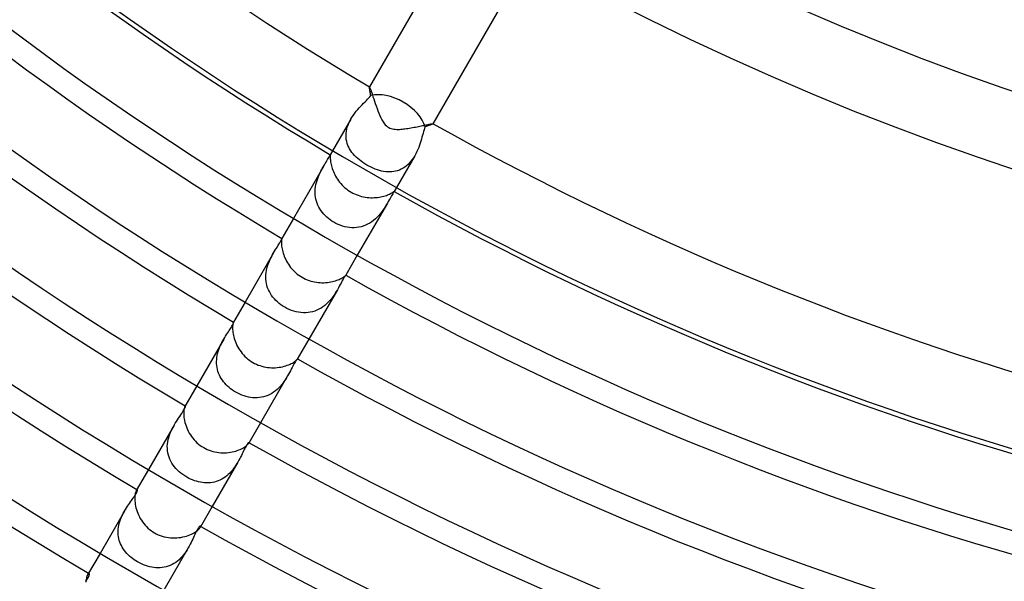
# Model space of a CAD drawing. Header units: millimetres. Extents: x -310 to 310, y -273 to 273.
# Tile 32 of 84: x -101 to -48, y -165 to -135. Entities that reach past the tile are written whole.
import ezdxf

# ---------------------------------------------------------------- set-up
doc = ezdxf.new("R2010")
doc.units = ezdxf.units.MM
doc.layers.add('HIDDEN', color=7, linetype='Continuous')
doc.layers.add('THICK', color=7, linetype='Continuous')

msp = doc.modelspace()

# ---------------------------------------------------------------- linework, layer by layer
at = {"layer": 'HIDDEN'}
for p, q in [((-82.229, -138.428), (-82.227, -138.421)), ((-82.229, -138.438), (-82.229, -138.428)), ((-82.228, -138.454), (-82.229, -138.438)), ((-82.226, -138.419), (-82.227, -138.421)), ((-82.227, -138.421), (-82.226, -138.42)), ((-82.227, -138.421), (-82.227, -138.421)), ((-82.226, -138.42), (-82.226, -138.42)), ((-82.226, -138.42), (-82.225, -138.42)), ((-82.225, -138.42), (-82.224, -138.42)), ((-82.224, -138.42), (-82.224, -138.421)), ((-82.261, -139.015), (-82.202, -138.949)), ((-82.226, -138.474), (-82.228, -138.454)), ((-82.222, -138.498), (-82.226, -138.474)), ((-82.218, -138.527), (-82.222, -138.498)), ((-82.213, -138.559), (-82.218, -138.527)), ((-82.206, -138.596), (-82.213, -138.559)), ((-82.199, -138.636), (-82.206, -138.596)), ((-82.202, -138.949), (-82.152, -138.885)), ((-82.191, -138.68), (-82.199, -138.636)), ((-82.182, -138.727), (-82.191, -138.68)), ((-82.173, -138.777), (-82.182, -138.727)), ((-82.162, -138.83), (-82.173, -138.777)), ((-82.152, -138.885), (-82.162, -138.83)), ((-82.781, -139.56), (-82.7, -139.473)), ((-82.7, -139.473), (-82.621, -139.389)), ((-82.621, -139.389), (-82.543, -139.309)), ((-82.543, -139.309), (-82.467, -139.232)), ((-82.467, -139.232), (-82.394, -139.157)), ((-82.394, -139.157), (-82.325, -139.085)), ((-82.325, -139.085), (-82.261, -139.015)), ((-83.231, -140.16), (-83.164, -140.051)), ((-83.164, -140.051), (-83.093, -139.946)), ((-83.093, -139.946), (-83.018, -139.843)), ((-83.018, -139.843), (-82.94, -139.745)), ((-82.94, -139.745), (-82.861, -139.651)), ((-82.861, -139.651), (-82.781, -139.56)), ((-83.232, -140.162), (-84.226, -141.884)), ((-83.427, -140.604), (-83.389, -140.49)), ((-83.389, -140.49), (-83.343, -140.378)), ((-83.343, -140.378), (-83.29, -140.268)), ((-83.29, -140.268), (-83.231, -140.16)), ((-79.202, -140.588), (-79.233, -140.668)), ((-79.149, -140.57), (-79.202, -140.588)), ((-79.098, -140.552), (-79.149, -140.57)), ((-79.05, -140.535), (-79.098, -140.552)), ((-79.005, -140.52), (-79.05, -140.535)), ((-78.963, -140.505), (-79.005, -140.52)), ((-78.925, -140.491), (-78.963, -140.505)), ((-78.89, -140.478), (-78.925, -140.491)), ((-78.859, -140.466), (-78.89, -140.478)), ((-78.832, -140.456), (-78.859, -140.466)), ((-78.809, -140.446), (-78.832, -140.456)), ((-78.791, -140.438), (-78.809, -140.446)), ((-78.777, -140.431), (-78.791, -140.438)), ((-78.767, -140.426), (-78.777, -140.431)), ((-78.763, -140.421), (-78.767, -140.426)), ((-78.764, -140.418), (-78.763, -140.419)), ((-78.763, -140.421), (-78.762, -140.419)), ((-78.763, -140.419), (-78.763, -140.419)), ((-78.763, -140.419), (-78.763, -140.42)), ((-78.763, -140.42), (-78.763, -140.42)), ((-78.763, -140.42), (-78.763, -140.421)), ((-78.763, -140.421), (-78.763, -140.421)), ((-83.498, -141.059), (-83.493, -140.946)), ((-83.494, -141.17), (-83.498, -141.059)), ((-83.493, -140.946), (-83.48, -140.831)), ((-83.48, -140.831), (-83.458, -140.717)), ((-83.458, -140.717), (-83.427, -140.604)), ((-79.346, -141.039), (-79.375, -141.142)), ((-79.318, -140.94), (-79.346, -141.039)), ((-79.291, -140.845), (-79.318, -140.94)), ((-79.262, -140.754), (-79.291, -140.845)), ((-79.233, -140.668), (-79.262, -140.754)), ((-83.482, -141.279), (-83.494, -141.17)), ((-83.461, -141.386), (-83.482, -141.279)), ((-83.432, -141.491), (-83.461, -141.386)), ((-83.395, -141.593), (-83.432, -141.491)), ((-83.351, -141.693), (-83.395, -141.593)), ((-79.511, -141.587), (-79.553, -141.703)), ((-79.473, -141.473), (-79.511, -141.587)), ((-79.438, -141.36), (-79.473, -141.473)), ((-79.405, -141.249), (-79.438, -141.36)), ((-79.375, -141.142), (-79.405, -141.249)), ((-84.41, -142.212), (-84.39, -142.174)), ((-84.39, -142.174), (-84.375, -142.145)), ((-84.375, -142.145), (-84.363, -142.123)), ((-84.363, -142.123), (-84.356, -142.108)), ((-84.351, -142.1), (-84.356, -142.108)), ((-84.356, -142.108), (-84.354, -142.106)), ((-84.354, -142.106), (-84.353, -142.104)), ((-84.353, -142.104), (-84.352, -142.102)), ((-84.352, -142.102), (-84.351, -142.101)), ((-84.351, -142.101), (-84.35, -142.101)), ((-84.35, -142.101), (-84.349, -142.101)), ((-83.3, -141.789), (-83.351, -141.693)), ((-83.242, -141.883), (-83.3, -141.789)), ((-83.178, -141.974), (-83.242, -141.883)), ((-83.107, -142.062), (-83.178, -141.974)), ((-83.031, -142.147), (-83.107, -142.062)), ((-82.95, -142.23), (-83.031, -142.147)), ((-79.768, -142.162), (-80.762, -143.884)), ((-79.767, -142.16), (-79.83, -142.264)), ((-79.706, -142.048), (-79.767, -142.16)), ((-79.65, -141.934), (-79.706, -142.048)), ((-79.6, -141.819), (-79.65, -141.934)), ((-79.553, -141.703), (-79.6, -141.819)), ((-84.719, -142.737), (-84.669, -142.653)), ((-84.669, -142.653), (-84.622, -142.573)), ((-84.622, -142.573), (-84.577, -142.497)), ((-84.577, -142.497), (-84.535, -142.428)), ((-84.535, -142.428), (-84.497, -142.364)), ((-84.497, -142.364), (-84.464, -142.307)), ((-84.464, -142.307), (-84.435, -142.256)), ((-84.435, -142.256), (-84.41, -142.212)), ((-82.863, -142.31), (-82.95, -142.23)), ((-82.771, -142.387), (-82.863, -142.31)), ((-82.675, -142.46), (-82.771, -142.387)), ((-82.576, -142.531), (-82.675, -142.46)), ((-82.472, -142.599), (-82.576, -142.531)), ((-82.366, -142.663), (-82.472, -142.599)), ((-82.254, -142.725), (-82.366, -142.663)), ((-82.14, -142.782), (-82.254, -142.725)), ((-80.218, -142.707), (-80.308, -142.775)), ((-80.131, -142.63), (-80.218, -142.707)), ((-80.048, -142.547), (-80.131, -142.63)), ((-79.971, -142.458), (-80.048, -142.547)), ((-79.898, -142.364), (-79.971, -142.458)), ((-79.83, -142.264), (-79.898, -142.364)), ((-84.718, -142.736), (-86.351, -145.565)), ((-84.993, -143.285), (-84.951, -143.185)), ((-84.951, -143.185), (-84.906, -143.089)), ((-84.906, -143.089), (-84.86, -142.996)), ((-84.86, -142.996), (-84.813, -142.906)), ((-84.813, -142.906), (-84.766, -142.82)), ((-84.766, -142.82), (-84.719, -142.737)), ((-82.024, -142.835), (-82.14, -142.782)), ((-81.909, -142.881), (-82.024, -142.835)), ((-81.794, -142.922), (-81.909, -142.881)), ((-81.679, -142.957), (-81.794, -142.922)), ((-81.566, -142.986), (-81.679, -142.957)), ((-81.454, -143.008), (-81.566, -142.986)), ((-81.343, -143.023), (-81.454, -143.008)), ((-81.234, -143.032), (-81.343, -143.023)), ((-81.125, -143.034), (-81.234, -143.032)), ((-81.017, -143.029), (-81.125, -143.034)), ((-80.91, -143.017), (-81.017, -143.029)), ((-80.805, -142.997), (-80.91, -143.017)), ((-80.701, -142.969), (-80.805, -142.997)), ((-80.598, -142.932), (-80.701, -142.969)), ((-80.499, -142.888), (-80.598, -142.932)), ((-80.402, -142.836), (-80.499, -142.888)), ((-80.308, -142.775), (-80.402, -142.836)), ((-85.15, -143.831), (-85.129, -143.718)), ((-85.129, -143.718), (-85.102, -143.606)), ((-85.102, -143.606), (-85.07, -143.496)), ((-85.07, -143.496), (-85.033, -143.389)), ((-85.033, -143.389), (-84.993, -143.285)), ((-85.175, -144.178), (-85.174, -144.062)), ((-85.168, -144.294), (-85.175, -144.178)), ((-85.174, -144.062), (-85.165, -143.946)), ((-85.154, -144.408), (-85.168, -144.294)), ((-85.165, -143.946), (-85.15, -143.831)), ((-81.027, -144.331), (-81.065, -144.398)), ((-80.993, -144.272), (-81.027, -144.331)), ((-80.963, -144.222), (-80.993, -144.272)), ((-80.937, -144.18), (-80.963, -144.222)), ((-80.916, -144.147), (-80.937, -144.18)), ((-80.901, -144.124), (-80.916, -144.147)), ((-80.891, -144.108), (-80.901, -144.124)), ((-80.887, -144.1), (-80.892, -144.108)), ((-80.89, -144.106), (-80.891, -144.108)), ((-80.889, -144.104), (-80.89, -144.106)), ((-80.888, -144.102), (-80.889, -144.104)), ((-80.888, -144.099), (-80.888, -144.1)), ((-80.888, -144.1), (-80.888, -144.101)), ((-80.888, -144.101), (-80.888, -144.102)), ((-85.133, -144.52), (-85.154, -144.408)), ((-85.104, -144.631), (-85.133, -144.52)), ((-85.067, -144.74), (-85.104, -144.631)), ((-85.024, -144.846), (-85.067, -144.74)), ((-84.973, -144.949), (-85.024, -144.846)), ((-81.254, -144.736), (-82.887, -147.565)), ((-81.309, -144.829), (-81.367, -144.924)), ((-81.254, -144.737), (-81.309, -144.829)), ((-81.202, -144.644), (-81.254, -144.737)), ((-81.152, -144.556), (-81.202, -144.644)), ((-81.106, -144.473), (-81.152, -144.556)), ((-81.065, -144.398), (-81.106, -144.473)), ((-84.916, -145.048), (-84.973, -144.949)), ((-84.852, -145.144), (-84.916, -145.048)), ((-84.783, -145.237), (-84.852, -145.144)), ((-84.708, -145.326), (-84.783, -145.237)), ((-84.627, -145.41), (-84.708, -145.326)), ((-81.642, -145.312), (-81.723, -145.406)), ((-81.566, -145.215), (-81.642, -145.312)), ((-81.495, -145.118), (-81.566, -145.215)), ((-81.429, -145.021), (-81.495, -145.118)), ((-81.367, -144.924), (-81.429, -145.021)), ((-84.542, -145.491), (-84.627, -145.41)), ((-84.452, -145.567), (-84.542, -145.491)), ((-84.358, -145.639), (-84.452, -145.567)), ((-84.26, -145.705), (-84.358, -145.639)), ((-84.159, -145.767), (-84.26, -145.705)), ((-84.045, -145.829), (-84.159, -145.767)), ((-83.927, -145.885), (-84.045, -145.829)), ((-83.807, -145.933), (-83.927, -145.885)), ((-83.685, -145.975), (-83.807, -145.933)), ((-82.441, -145.932), (-82.56, -145.977)), ((-82.324, -145.879), (-82.441, -145.932)), ((-82.212, -145.817), (-82.324, -145.879)), ((-82.104, -145.747), (-82.212, -145.817)), ((-82.002, -145.67), (-82.104, -145.747)), ((-81.903, -145.587), (-82.002, -145.67)), ((-81.81, -145.498), (-81.903, -145.587)), ((-81.723, -145.406), (-81.81, -145.498)), ((-83.56, -146.009), (-83.685, -145.975)), ((-83.435, -146.035), (-83.56, -146.009)), ((-83.309, -146.053), (-83.435, -146.035)), ((-83.183, -146.063), (-83.309, -146.053)), ((-83.056, -146.064), (-83.183, -146.063)), ((-82.929, -146.056), (-83.056, -146.064)), ((-82.804, -146.039), (-82.929, -146.056)), ((-82.681, -146.013), (-82.804, -146.039)), ((-82.56, -145.977), (-82.681, -146.013)), ((-87.178, -147.021), (-87.137, -146.953)), ((-87.137, -146.953), (-87.1, -146.891)), ((-87.1, -146.891), (-87.068, -146.836)), ((-87.068, -146.836), (-87.041, -146.787)), ((-87.041, -146.787), (-87.019, -146.745)), ((-87.019, -146.745), (-87.002, -146.71)), ((-87.002, -146.71), (-86.989, -146.683)), ((-86.989, -146.683), (-86.982, -146.663)), ((-86.982, -146.663), (-86.977, -146.651)), ((-86.977, -146.651), (-86.976, -146.647)), ((-86.976, -146.647), (-86.976, -146.647)), ((-86.976, -146.647), (-86.976, -146.647)), ((-86.976, -146.647), (-86.976, -146.647)), ((-86.976, -146.647), (-86.976, -146.647)), ((-86.976, -146.647), (-86.976, -146.647)), ((-86.976, -146.647), (-86.976, -146.647)), ((-87.431, -147.435), (-88.976, -150.112)), ((-87.534, -147.622), (-87.483, -147.528)), ((-87.483, -147.528), (-87.432, -147.436)), ((-87.432, -147.436), (-87.378, -147.344)), ((-87.378, -147.344), (-87.325, -147.257)), ((-87.325, -147.257), (-87.273, -147.174)), ((-87.273, -147.174), (-87.224, -147.095)), ((-87.224, -147.095), (-87.178, -147.021)), ((-87.756, -148.151), (-87.719, -148.038)), ((-87.719, -148.038), (-87.677, -147.929)), ((-87.677, -147.929), (-87.632, -147.823)), ((-87.632, -147.823), (-87.584, -147.721)), ((-87.584, -147.721), (-87.534, -147.622)), ((-87.846, -148.621), (-87.834, -148.502)), ((-87.834, -148.502), (-87.814, -148.383)), ((-87.814, -148.383), (-87.788, -148.267)), ((-87.788, -148.267), (-87.756, -148.151)), ((-87.851, -148.742), (-87.846, -148.621)), ((-87.847, -148.861), (-87.851, -148.742)), ((-87.836, -148.979), (-87.847, -148.861)), ((-87.816, -149.096), (-87.836, -148.979)), ((-87.789, -149.21), (-87.816, -149.096)), ((-83.767, -149.069), (-83.812, -149.155)), ((-83.724, -148.989), (-83.767, -149.069)), ((-83.684, -148.916), (-83.724, -148.989)), ((-83.648, -148.852), (-83.684, -148.916)), ((-83.615, -148.796), (-83.648, -148.852)), ((-83.586, -148.749), (-83.615, -148.796)), ((-83.561, -148.711), (-83.586, -148.749)), ((-83.541, -148.682), (-83.561, -148.711)), ((-83.525, -148.662), (-83.541, -148.682)), ((-83.516, -148.651), (-83.525, -148.662)), ((-83.512, -148.647), (-83.516, -148.651)), ((-83.512, -148.647), (-83.512, -148.647)), ((-83.512, -148.647), (-83.512, -148.647)), ((-83.512, -148.647), (-83.512, -148.647)), ((-83.512, -148.647), (-83.512, -148.647)), ((-83.512, -148.647), (-83.512, -148.647)), ((-83.512, -148.647), (-83.512, -148.647)), ((-87.753, -149.323), (-87.789, -149.21)), ((-87.709, -149.432), (-87.753, -149.323)), ((-87.658, -149.538), (-87.709, -149.432)), ((-87.6, -149.641), (-87.658, -149.538)), ((-87.536, -149.74), (-87.6, -149.641)), ((-83.967, -149.435), (-85.512, -152.112)), ((-84.085, -149.629), (-84.149, -149.727)), ((-84.024, -149.532), (-84.085, -149.629)), ((-83.968, -149.436), (-84.024, -149.532)), ((-83.913, -149.339), (-83.968, -149.436)), ((-83.861, -149.245), (-83.913, -149.339)), ((-83.812, -149.155), (-83.861, -149.245)), ((-87.465, -149.836), (-87.536, -149.74)), ((-87.388, -149.927), (-87.465, -149.836)), ((-87.305, -150.015), (-87.388, -149.927)), ((-87.218, -150.098), (-87.305, -150.015)), ((-87.125, -150.176), (-87.218, -150.098)), ((-87.028, -150.25), (-87.125, -150.176)), ((-84.551, -150.2), (-84.647, -150.284)), ((-84.46, -150.112), (-84.551, -150.2)), ((-84.374, -150.019), (-84.46, -150.112)), ((-84.294, -149.923), (-84.374, -150.019)), ((-84.219, -149.825), (-84.294, -149.923)), ((-84.149, -149.727), (-84.219, -149.825)), ((-86.928, -150.319), (-87.028, -150.25)), ((-86.823, -150.382), (-86.928, -150.319)), ((-86.705, -150.447), (-86.823, -150.382)), ((-86.583, -150.504), (-86.705, -150.447)), ((-86.458, -150.554), (-86.583, -150.504)), ((-86.331, -150.597), (-86.458, -150.554)), ((-86.202, -150.631), (-86.331, -150.597)), ((-86.072, -150.658), (-86.202, -150.631)), ((-85.943, -150.675), (-86.072, -150.658)), ((-85.815, -150.684), (-85.943, -150.675)), ((-85.687, -150.684), (-85.815, -150.684)), ((-85.561, -150.675), (-85.687, -150.684)), ((-85.437, -150.657), (-85.561, -150.675)), ((-85.315, -150.63), (-85.437, -150.657)), ((-85.196, -150.593), (-85.315, -150.63)), ((-85.079, -150.548), (-85.196, -150.593)), ((-84.965, -150.494), (-85.079, -150.548)), ((-84.855, -150.431), (-84.965, -150.494)), ((-84.748, -150.361), (-84.855, -150.431)), ((-84.647, -150.284), (-84.748, -150.361)), ((-89.625, -151.282), (-89.613, -151.252)), ((-89.613, -151.252), (-89.604, -151.228)), ((-89.605, -151.2), (-89.607, -151.203)), ((-89.603, -151.198), (-89.605, -151.2)), ((-89.604, -151.228), (-89.599, -151.211)), ((-89.602, -151.197), (-89.603, -151.198)), ((-89.601, -151.196), (-89.602, -151.197)), ((-89.6, -151.195), (-89.601, -151.196)), ((-89.599, -151.195), (-89.6, -151.195)), ((-89.598, -151.2), (-89.599, -151.195)), ((-89.599, -151.211), (-89.598, -151.2)), ((-89.983, -151.868), (-89.934, -151.793)), ((-89.934, -151.793), (-89.887, -151.721)), ((-89.887, -151.721), (-89.842, -151.651)), ((-89.842, -151.651), (-89.8, -151.585)), ((-89.8, -151.585), (-89.76, -151.523)), ((-89.76, -151.523), (-89.724, -151.464)), ((-89.724, -151.464), (-89.692, -151.41)), ((-89.692, -151.41), (-89.665, -151.361)), ((-89.665, -151.361), (-89.643, -151.318)), ((-89.643, -151.318), (-89.625, -151.282)), ((-90.134, -152.117), (-91.602, -154.659)), ((-90.279, -152.389), (-90.232, -152.295)), ((-90.232, -152.295), (-90.183, -152.204)), ((-90.183, -152.204), (-90.134, -152.117)), ((-90.134, -152.117), (-90.083, -152.03)), ((-90.083, -152.03), (-90.032, -151.948)), ((-90.032, -151.948), (-89.983, -151.868)), ((-90.467, -152.9), (-90.437, -152.793)), ((-90.437, -152.793), (-90.403, -152.688)), ((-90.403, -152.688), (-90.365, -152.586)), ((-90.365, -152.586), (-90.323, -152.486)), ((-90.323, -152.486), (-90.279, -152.389)), ((-90.525, -153.335), (-90.52, -153.226)), ((-90.524, -153.445), (-90.525, -153.335)), ((-90.52, -153.226), (-90.508, -153.117)), ((-90.508, -153.117), (-90.49, -153.008)), ((-90.49, -153.008), (-90.467, -152.9)), ((-86.278, -153.38), (-86.313, -153.441)), ((-86.247, -153.328), (-86.278, -153.38)), ((-86.219, -153.285), (-86.247, -153.328)), ((-86.194, -153.25), (-86.219, -153.285)), ((-86.174, -153.223), (-86.194, -153.25)), ((-86.157, -153.205), (-86.174, -153.223)), ((-86.146, -153.195), (-86.157, -153.205)), ((-86.14, -153.193), (-86.146, -153.195)), ((-86.142, -153.203), (-86.141, -153.2)), ((-86.141, -153.2), (-86.14, -153.198)), ((-86.139, -153.193), (-86.14, -153.193)), ((-86.14, -153.198), (-86.139, -153.196)), ((-86.139, -153.195), (-86.139, -153.193)), ((-86.139, -153.196), (-86.139, -153.195)), ((-90.515, -153.553), (-90.524, -153.445)), ((-90.5, -153.66), (-90.515, -153.553)), ((-90.478, -153.764), (-90.5, -153.66)), ((-90.449, -153.867), (-90.478, -153.764)), ((-90.414, -153.968), (-90.449, -153.867)), ((-86.565, -153.926), (-86.615, -154.02)), ((-86.517, -153.835), (-86.565, -153.926)), ((-86.472, -153.747), (-86.517, -153.835)), ((-86.429, -153.663), (-86.472, -153.747)), ((-86.388, -153.583), (-86.429, -153.663)), ((-86.349, -153.509), (-86.388, -153.583)), ((-86.313, -153.441), (-86.349, -153.509)), ((-90.372, -154.066), (-90.414, -153.968)), ((-90.324, -154.162), (-90.372, -154.066)), ((-90.271, -154.254), (-90.324, -154.162)), ((-90.212, -154.344), (-90.271, -154.254)), ((-90.148, -154.43), (-90.212, -154.344)), ((-90.079, -154.514), (-90.148, -154.43)), ((-86.67, -154.117), (-88.137, -156.658)), ((-86.849, -154.401), (-86.918, -154.496)), ((-86.785, -154.305), (-86.849, -154.401)), ((-86.725, -154.211), (-86.785, -154.305)), ((-86.67, -154.117), (-86.725, -154.211)), ((-86.615, -154.02), (-86.67, -154.117)), ((-90.005, -154.594), (-90.079, -154.514)), ((-89.928, -154.67), (-90.005, -154.594)), ((-89.846, -154.743), (-89.928, -154.67)), ((-89.761, -154.812), (-89.846, -154.743)), ((-89.672, -154.877), (-89.761, -154.812)), ((-89.581, -154.939), (-89.672, -154.877)), ((-89.487, -154.996), (-89.581, -154.939)), ((-89.377, -155.056), (-89.487, -154.996)), ((-87.431, -155.001), (-87.532, -155.066)), ((-87.333, -154.928), (-87.431, -155.001)), ((-87.24, -154.85), (-87.333, -154.928)), ((-87.152, -154.767), (-87.24, -154.85)), ((-87.069, -154.68), (-87.152, -154.767)), ((-86.991, -154.589), (-87.069, -154.68)), ((-86.918, -154.496), (-86.991, -154.589)), ((-89.264, -155.11), (-89.377, -155.056)), ((-89.149, -155.158), (-89.264, -155.11)), ((-89.033, -155.199), (-89.149, -155.158)), ((-88.916, -155.234), (-89.033, -155.199)), ((-88.797, -155.263), (-88.916, -155.234)), ((-88.678, -155.284), (-88.797, -155.263)), ((-88.559, -155.298), (-88.678, -155.284)), ((-88.439, -155.304), (-88.559, -155.298)), ((-88.32, -155.303), (-88.439, -155.304)), ((-88.202, -155.294), (-88.32, -155.303)), ((-88.086, -155.276), (-88.202, -155.294)), ((-87.97, -155.25), (-88.086, -155.276)), ((-87.856, -155.216), (-87.97, -155.25)), ((-87.744, -155.174), (-87.856, -155.216)), ((-87.636, -155.124), (-87.744, -155.174)), ((-87.532, -155.066), (-87.636, -155.124)), ((-92.42, -156.155), (-92.373, -156.084)), ((-92.373, -156.084), (-92.333, -156.019)), ((-92.333, -156.019), (-92.298, -155.96)), ((-92.298, -155.96), (-92.269, -155.907)), ((-92.269, -155.907), (-92.246, -155.861)), ((-92.246, -155.861), (-92.23, -155.822)), ((-92.238, -155.761), (-92.243, -155.769)), ((-92.233, -155.754), (-92.238, -155.761)), ((-92.228, -155.75), (-92.233, -155.754)), ((-92.23, -155.822), (-92.22, -155.791)), ((-92.224, -155.747), (-92.228, -155.75)), ((-92.221, -155.745), (-92.224, -155.747)), ((-92.218, -155.746), (-92.221, -155.745)), ((-92.22, -155.791), (-92.215, -155.768)), ((-92.215, -155.753), (-92.218, -155.746)), ((-92.215, -155.768), (-92.215, -155.753)), ((-92.77, -156.685), (-92.708, -156.587)), ((-92.708, -156.587), (-92.646, -156.492)), ((-92.646, -156.492), (-92.586, -156.401)), ((-92.586, -156.401), (-92.527, -156.315)), ((-92.527, -156.315), (-92.472, -156.233)), ((-92.472, -156.233), (-92.42, -156.155)), ((-92.831, -156.788), (-94.227, -159.205)), ((-93.042, -157.216), (-92.994, -157.103)), ((-92.994, -157.103), (-92.942, -156.995)), ((-92.942, -156.995), (-92.888, -156.889)), ((-92.888, -156.889), (-92.831, -156.788)), ((-92.831, -156.788), (-92.77, -156.685)), ((-93.191, -157.815), (-93.176, -157.691)), ((-93.176, -157.691), (-93.152, -157.57)), ((-93.152, -157.57), (-93.122, -157.45)), ((-93.122, -157.45), (-93.085, -157.332)), ((-93.085, -157.332), (-93.042, -157.216)), ((-93.199, -157.937), (-93.191, -157.815)), ((-93.197, -158.059), (-93.199, -157.937)), ((-93.187, -158.179), (-93.197, -158.059)), ((-93.168, -158.298), (-93.187, -158.179)), ((-89.062, -158.191), (-89.099, -158.268)), ((-89.026, -158.118), (-89.062, -158.191)), ((-88.991, -158.049), (-89.026, -158.118)), ((-88.958, -157.986), (-88.991, -158.049)), ((-88.926, -157.928), (-88.958, -157.986)), ((-88.895, -157.877), (-88.926, -157.928)), ((-88.868, -157.835), (-88.895, -157.877)), ((-88.843, -157.801), (-88.868, -157.835)), ((-88.822, -157.774), (-88.843, -157.801)), ((-88.804, -157.755), (-88.822, -157.774)), ((-88.789, -157.742), (-88.804, -157.755)), ((-88.778, -157.736), (-88.789, -157.742)), ((-88.779, -157.769), (-88.774, -157.761)), ((-88.771, -157.736), (-88.778, -157.736)), ((-88.774, -157.761), (-88.771, -157.753)), ((-88.769, -157.738), (-88.771, -157.736)), ((-88.771, -157.753), (-88.769, -157.747)), ((-88.768, -157.742), (-88.769, -157.738)), ((-88.769, -157.747), (-88.768, -157.742)), ((-93.14, -158.415), (-93.168, -158.298)), ((-93.104, -158.529), (-93.14, -158.415)), ((-93.06, -158.64), (-93.104, -158.529)), ((-93.008, -158.747), (-93.06, -158.64)), ((-92.949, -158.852), (-93.008, -158.747)), ((-89.316, -158.698), (-89.367, -158.789)), ((-89.268, -158.607), (-89.316, -158.698)), ((-89.222, -158.519), (-89.268, -158.607)), ((-89.179, -158.433), (-89.222, -158.519)), ((-89.138, -158.349), (-89.179, -158.433)), ((-89.099, -158.268), (-89.138, -158.349)), ((-92.882, -158.952), (-92.949, -158.852)), ((-92.809, -159.049), (-92.882, -158.952)), ((-92.73, -159.142), (-92.809, -159.049)), ((-92.645, -159.231), (-92.73, -159.142)), ((-92.555, -159.315), (-92.645, -159.231)), ((-89.367, -158.789), (-90.763, -161.205)), ((-89.666, -159.227), (-89.738, -159.31)), ((-89.599, -159.142), (-89.666, -159.227)), ((-89.536, -159.055), (-89.599, -159.142)), ((-89.476, -158.967), (-89.536, -159.055)), ((-89.42, -158.878), (-89.476, -158.967)), ((-89.367, -158.789), (-89.42, -158.878)), ((-92.46, -159.395), (-92.555, -159.315)), ((-92.36, -159.471), (-92.46, -159.395)), ((-92.256, -159.541), (-92.36, -159.471)), ((-92.149, -159.607), (-92.256, -159.541)), ((-92.046, -159.664), (-92.149, -159.607)), ((-91.94, -159.715), (-92.046, -159.664)), ((-91.832, -159.762), (-91.94, -159.715)), ((-91.722, -159.803), (-91.832, -159.762)), ((-91.612, -159.838), (-91.722, -159.803)), ((-90.441, -159.811), (-90.542, -159.846)), ((-90.342, -159.769), (-90.441, -159.811)), ((-90.246, -159.72), (-90.342, -159.769)), ((-90.153, -159.665), (-90.246, -159.72)), ((-90.063, -159.604), (-90.153, -159.665)), ((-89.976, -159.538), (-90.063, -159.604)), ((-89.893, -159.467), (-89.976, -159.538)), ((-89.813, -159.39), (-89.893, -159.467)), ((-89.738, -159.31), (-89.813, -159.39)), ((-94.873, -160.327), (-94.884, -160.343)), ((-94.863, -160.314), (-94.873, -160.327)), ((-94.854, -160.305), (-94.863, -160.314)), ((-94.846, -160.3), (-94.854, -160.305)), ((-94.839, -160.298), (-94.846, -160.3)), ((-94.843, -160.396), (-94.833, -160.365)), ((-94.833, -160.299), (-94.839, -160.298)), ((-94.828, -160.306), (-94.833, -160.299)), ((-94.833, -160.365), (-94.827, -160.339)), ((-94.825, -160.32), (-94.828, -160.306)), ((-94.827, -160.339), (-94.825, -160.32)), ((-91.501, -159.868), (-91.612, -159.838)), ((-91.391, -159.891), (-91.501, -159.868)), ((-91.281, -159.908), (-91.391, -159.891)), ((-91.173, -159.918), (-91.281, -159.908)), ((-91.064, -159.922), (-91.173, -159.918)), ((-90.957, -159.92), (-91.064, -159.922)), ((-90.852, -159.912), (-90.957, -159.92)), ((-90.747, -159.897), (-90.852, -159.912)), ((-90.644, -159.875), (-90.747, -159.897)), ((-90.542, -159.846), (-90.644, -159.875)), ((-95.201, -160.96), (-95.149, -160.888)), ((-95.149, -160.888), (-95.1, -160.818)), ((-95.1, -160.818), (-95.054, -160.752)), ((-95.054, -160.752), (-95.01, -160.689)), ((-95.01, -160.689), (-94.97, -160.629)), ((-94.97, -160.629), (-94.935, -160.573)), ((-94.935, -160.573), (-94.904, -160.521)), ((-94.904, -160.521), (-94.879, -160.475)), ((-94.879, -160.475), (-94.859, -160.433)), ((-94.859, -160.433), (-94.843, -160.396)), ((-95.523, -161.451), (-95.47, -161.361)), ((-95.47, -161.361), (-95.416, -161.275)), ((-95.416, -161.275), (-95.361, -161.192)), ((-95.361, -161.192), (-95.307, -161.111)), ((-95.307, -161.111), (-95.253, -161.034)), ((-95.253, -161.034), (-95.201, -160.96)), ((-95.524, -161.452), (-96.852, -163.752)), ((-95.78, -162.02), (-95.746, -161.92)), ((-95.746, -161.92), (-95.708, -161.821)), ((-95.708, -161.821), (-95.666, -161.725)), ((-95.666, -161.725), (-95.621, -161.631)), ((-95.621, -161.631), (-95.573, -161.54)), ((-95.573, -161.54), (-95.523, -161.451)), ((-95.871, -162.538), (-95.865, -162.434)), ((-95.865, -162.434), (-95.852, -162.33)), ((-95.852, -162.33), (-95.834, -162.226)), ((-95.834, -162.226), (-95.81, -162.122)), ((-95.81, -162.122), (-95.78, -162.02)), ((-91.568, -162.458), (-91.599, -162.514)), ((-91.539, -162.41), (-91.568, -162.458)), ((-91.512, -162.369), (-91.539, -162.41)), ((-91.486, -162.336), (-91.512, -162.369)), ((-91.464, -162.31), (-91.486, -162.336)), ((-91.444, -162.292), (-91.464, -162.31)), ((-91.428, -162.281), (-91.444, -162.292)), ((-91.415, -162.276), (-91.428, -162.281)), ((-91.419, -162.343), (-91.41, -162.326)), ((-91.406, -162.277), (-91.415, -162.276)), ((-91.41, -162.326), (-91.404, -162.311)), ((-91.402, -162.282), (-91.406, -162.277)), ((-91.404, -162.311), (-91.401, -162.299)), ((-91.4, -162.289), (-91.402, -162.282)), ((-91.401, -162.299), (-91.4, -162.289)), ((-95.871, -162.642), (-95.871, -162.538)), ((-95.864, -162.745), (-95.871, -162.642)), ((-95.851, -162.847), (-95.864, -162.745)), ((-95.831, -162.948), (-95.851, -162.847)), ((-95.806, -163.046), (-95.831, -162.948)), ((-91.817, -162.975), (-91.86, -163.067)), ((-91.777, -162.886), (-91.817, -162.975)), ((-91.738, -162.801), (-91.777, -162.886)), ((-91.701, -162.72), (-91.738, -162.801)), ((-91.665, -162.645), (-91.701, -162.72)), ((-91.631, -162.576), (-91.665, -162.645)), ((-91.599, -162.514), (-91.631, -162.576)), ((-95.774, -163.142), (-95.806, -163.046)), ((-95.736, -163.237), (-95.774, -163.142)), ((-95.692, -163.329), (-95.736, -163.237)), ((-95.643, -163.419), (-95.692, -163.329)), ((-95.589, -163.506), (-95.643, -163.419)), ((-95.529, -163.59), (-95.589, -163.506)), ((-92.06, -163.452), (-93.388, -165.752)), ((-92.118, -163.55), (-92.18, -163.646)), ((-92.06, -163.452), (-92.118, -163.55)), ((-92.005, -163.355), (-92.06, -163.452)), ((-91.954, -163.257), (-92.005, -163.355)), ((-91.906, -163.161), (-91.954, -163.257)), ((-91.86, -163.067), (-91.906, -163.161)), ((-95.465, -163.672), (-95.529, -163.59)), ((-95.396, -163.751), (-95.465, -163.672)), ((-95.323, -163.827), (-95.396, -163.751)), ((-95.246, -163.9), (-95.323, -163.827)), ((-95.166, -163.97), (-95.246, -163.9)), ((-95.081, -164.036), (-95.166, -163.97)), ((-94.994, -164.1), (-95.081, -164.036)), ((-94.903, -164.16), (-94.994, -164.1)), ((-92.56, -164.094), (-92.649, -164.17)), ((-92.476, -164.013), (-92.56, -164.094)), ((-92.395, -163.926), (-92.476, -164.013)), ((-92.319, -163.836), (-92.395, -163.926)), ((-92.247, -163.742), (-92.319, -163.836)), ((-92.18, -163.646), (-92.247, -163.742)), ((-94.81, -164.216), (-94.903, -164.16)), ((-94.706, -164.273), (-94.81, -164.216)), ((-94.6, -164.326), (-94.706, -164.273)), ((-94.491, -164.373), (-94.6, -164.326)), ((-94.381, -164.415), (-94.491, -164.373)), ((-94.269, -164.451), (-94.381, -164.415)), ((-94.157, -164.481), (-94.269, -164.451)), ((-94.044, -164.505), (-94.157, -164.481)), ((-93.93, -164.523), (-94.044, -164.505)), ((-93.817, -164.534), (-93.93, -164.523)), ((-93.704, -164.539), (-93.817, -164.534)), ((-93.591, -164.536), (-93.704, -164.539)), ((-93.479, -164.526), (-93.591, -164.536)), ((-93.367, -164.508), (-93.479, -164.526)), ((-93.257, -164.483), (-93.367, -164.508)), ((-93.15, -164.449), (-93.257, -164.483)), ((-93.044, -164.409), (-93.15, -164.449)), ((-92.941, -164.36), (-93.044, -164.409)), ((-92.841, -164.304), (-92.941, -164.36)), ((-92.743, -164.24), (-92.841, -164.304)), ((-92.649, -164.17), (-92.743, -164.24)), ((-97.593, -165.221), (-97.552, -165.16)), ((-97.552, -165.16), (-97.516, -165.101)), ((-97.511, -164.897), (-97.528, -164.923)), ((-97.516, -165.101), (-97.486, -165.048)), ((-97.495, -164.877), (-97.511, -164.897)), ((-97.48, -164.863), (-97.495, -164.877)), ((-97.486, -165.048), (-97.463, -165.001)), ((-97.466, -164.854), (-97.48, -164.863)), ((-97.454, -164.852), (-97.466, -164.854)), ((-97.463, -165.001), (-97.447, -164.96)), ((-97.444, -164.854), (-97.454, -164.852)), ((-97.447, -164.96), (-97.437, -164.927)), ((-97.436, -164.863), (-97.444, -164.854)), ((-97.437, -164.927), (-97.432, -164.899)), ((-97.432, -164.878), (-97.436, -164.863)), ((-97.432, -164.899), (-97.432, -164.878)), ((-97.639, -165.287), (-97.593, -165.221))]:
    msp.add_line(p, q, dxfattribs=at)
for radius, start, end in [(186.25, 239.38471, 239.39135), (186.25, 240.60866, 240.61525), (191.5, 239.40161, 239.4129)]:
    msp.add_arc((0, 0), radius, start, end, dxfattribs=at)
for start_param, end_param in [(-1.570796, -0.552153), (-2.589439, -1.570796)]:
    msp.add_ellipse((-80.991, -140.281), major_axis=(-1.732, 1), ratio=0.598741, start_param=start_param, end_param=end_param, dxfattribs=at)
at = {"layer": 'THICK'}
for p, q in [((-76.975, -129.325), (-82.226, -138.419)), ((-78.762, -140.419), (-73.511, -131.325)), ((-82.224, -138.421), (-82.214, -138.434)), ((-82.214, -138.434), (-82.2, -138.464)), ((-82.2, -138.464), (-82.182, -138.512)), ((-82.182, -138.512), (-82.159, -138.575)), ((-82.159, -138.575), (-82.133, -138.652)), ((-82.133, -138.652), (-82.103, -138.741)), ((-82.103, -138.741), (-82.069, -138.841)), ((-82.069, -138.841), (-82.033, -138.95)), ((-82.033, -138.95), (-81.994, -139.067)), ((-81.994, -139.067), (-81.952, -139.191)), ((-81.952, -139.191), (-81.907, -139.321)), ((-81.907, -139.321), (-81.861, -139.455)), ((-81.861, -139.455), (-81.812, -139.59)), ((-81.812, -139.59), (-81.762, -139.722)), ((-81.762, -139.722), (-81.711, -139.851)), ((-81.711, -139.851), (-81.659, -139.974)), ((-81.659, -139.974), (-81.605, -140.092)), ((-81.605, -140.092), (-81.549, -140.204)), ((-81.549, -140.204), (-81.489, -140.307)), ((-81.489, -140.307), (-81.426, -140.4)), ((-81.426, -140.4), (-81.364, -140.476)), ((-81.364, -140.476), (-81.302, -140.538)), ((-81.302, -140.538), (-81.242, -140.587)), ((-81.242, -140.587), (-81.179, -140.626)), ((-79.722, -140.598), (-79.641, -140.583)), ((-79.641, -140.583), (-79.563, -140.567)), ((-79.563, -140.567), (-79.487, -140.552)), ((-79.487, -140.552), (-79.413, -140.537)), ((-79.413, -140.537), (-79.342, -140.523)), ((-79.342, -140.523), (-79.274, -140.508)), ((-79.274, -140.508), (-79.209, -140.495)), ((-79.209, -140.495), (-79.147, -140.482)), ((-79.147, -140.482), (-79.088, -140.47)), ((-79.088, -140.47), (-79.034, -140.46)), ((-79.034, -140.46), (-78.983, -140.45)), ((-78.983, -140.45), (-78.937, -140.441)), ((-78.937, -140.441), (-78.896, -140.433)), ((-78.896, -140.433), (-78.86, -140.427)), ((-78.86, -140.427), (-78.829, -140.422)), ((-78.829, -140.422), (-78.804, -140.419)), ((-78.804, -140.419), (-78.784, -140.417)), ((-78.784, -140.417), (-78.771, -140.417)), ((-78.771, -140.417), (-78.764, -140.418)), ((-81.179, -140.626), (-81.111, -140.659)), ((-81.111, -140.659), (-81.041, -140.684)), ((-81.041, -140.684), (-80.969, -140.702)), ((-80.969, -140.702), (-80.896, -140.715)), ((-80.896, -140.715), (-80.822, -140.722)), ((-80.822, -140.722), (-80.747, -140.726)), ((-80.747, -140.726), (-80.673, -140.726)), ((-80.673, -140.726), (-80.599, -140.723)), ((-80.599, -140.723), (-80.526, -140.719)), ((-80.526, -140.719), (-80.451, -140.712)), ((-80.451, -140.712), (-80.375, -140.704)), ((-80.375, -140.704), (-80.296, -140.695)), ((-80.296, -140.695), (-80.216, -140.684)), ((-80.216, -140.684), (-80.135, -140.671)), ((-80.135, -140.671), (-80.053, -140.658)), ((-80.053, -140.658), (-79.97, -140.644)), ((-79.97, -140.644), (-79.887, -140.629)), ((-79.887, -140.629), (-79.804, -140.614)), ((-79.804, -140.614), (-79.722, -140.598)), ((-84.352, -142.172), (-84.353, -142.202)), ((-84.351, -142.147), (-84.352, -142.172)), ((-84.226, -141.884), (-84.351, -142.1)), ((-84.349, -142.128), (-84.351, -142.147)), ((-84.349, -142.101), (-84.348, -142.105)), ((-84.348, -142.114), (-84.349, -142.128)), ((-84.348, -142.105), (-84.348, -142.114)), ((-84.353, -142.202), (-84.354, -142.238)), ((-84.354, -142.238), (-84.353, -142.28)), ((-84.353, -142.28), (-84.351, -142.327)), ((-84.351, -142.327), (-84.347, -142.378)), ((-84.347, -142.378), (-84.341, -142.435)), ((-84.341, -142.435), (-84.333, -142.496)), ((-84.333, -142.496), (-84.322, -142.561)), ((-84.322, -142.561), (-84.308, -142.631)), ((-84.308, -142.631), (-84.29, -142.704)), ((-84.29, -142.704), (-84.269, -142.78)), ((-84.269, -142.78), (-84.245, -142.858)), ((-84.245, -142.858), (-84.217, -142.937)), ((-84.217, -142.937), (-84.185, -143.018)), ((-84.185, -143.018), (-84.149, -143.1)), ((-84.149, -143.1), (-84.109, -143.183)), ((-84.109, -143.183), (-84.065, -143.265)), ((-84.065, -143.265), (-84.017, -143.348)), ((-84.017, -143.348), (-83.964, -143.43)), ((-83.964, -143.43), (-83.907, -143.511)), ((-83.907, -143.511), (-83.846, -143.591)), ((-83.846, -143.591), (-83.781, -143.67)), ((-83.781, -143.67), (-83.711, -143.746)), ((-83.711, -143.746), (-83.637, -143.82)), ((-83.637, -143.82), (-83.56, -143.891)), ((-83.56, -143.891), (-83.479, -143.958)), ((-83.479, -143.958), (-83.394, -144.022)), ((-83.394, -144.022), (-83.307, -144.081)), ((-83.307, -144.081), (-83.217, -144.136)), ((-83.217, -144.136), (-83.127, -144.185)), ((-83.127, -144.185), (-83.035, -144.23)), ((-83.035, -144.23), (-82.941, -144.27)), ((-82.941, -144.27), (-82.845, -144.306)), ((-82.845, -144.306), (-82.748, -144.338)), ((-81.45, -144.352), (-81.377, -144.331)), ((-81.377, -144.331), (-81.308, -144.309)), ((-81.308, -144.309), (-81.244, -144.285)), ((-81.244, -144.285), (-81.186, -144.261)), ((-81.186, -144.261), (-81.133, -144.238)), ((-81.133, -144.238), (-81.085, -144.215)), ((-81.085, -144.215), (-81.043, -144.193)), ((-81.043, -144.193), (-81.007, -144.172)), ((-81.007, -144.172), (-80.975, -144.154)), ((-80.975, -144.154), (-80.949, -144.137)), ((-80.949, -144.137), (-80.928, -144.123)), ((-80.928, -144.123), (-80.911, -144.113)), ((-80.911, -144.113), (-80.9, -144.105)), ((-80.9, -144.105), (-80.892, -144.1)), ((-80.892, -144.1), (-80.888, -144.099)), ((-80.762, -143.884), (-80.887, -144.1)), ((-82.748, -144.338), (-82.651, -144.365)), ((-82.651, -144.365), (-82.552, -144.387)), ((-82.552, -144.387), (-82.454, -144.405)), ((-82.454, -144.405), (-82.355, -144.419)), ((-82.355, -144.419), (-82.256, -144.428)), ((-82.256, -144.428), (-82.159, -144.434)), ((-82.159, -144.434), (-82.062, -144.435)), ((-82.062, -144.435), (-81.967, -144.433)), ((-81.967, -144.433), (-81.874, -144.427)), ((-81.874, -144.427), (-81.783, -144.417)), ((-81.783, -144.417), (-81.694, -144.405)), ((-81.694, -144.405), (-81.609, -144.39)), ((-81.609, -144.39), (-81.528, -144.372)), ((-81.528, -144.372), (-81.45, -144.352)), ((-86.351, -145.565), (-86.976, -146.647)), ((-87.002, -146.836), (-87.003, -146.886)), ((-87.003, -146.886), (-87.002, -146.941)), ((-87, -146.792), (-87.002, -146.836)), ((-87.002, -146.941), (-86.998, -147.001)), ((-86.996, -146.754), (-87, -146.792)), ((-86.998, -147.001), (-86.992, -147.066)), ((-86.992, -146.721), (-86.996, -146.754)), ((-86.988, -146.695), (-86.992, -146.721)), ((-86.984, -146.675), (-86.988, -146.695)), ((-86.98, -146.66), (-86.984, -146.675)), ((-86.978, -146.651), (-86.98, -146.66)), ((-86.976, -146.647), (-86.978, -146.651)), ((-86.992, -147.066), (-86.983, -147.136)), ((-86.983, -147.136), (-86.97, -147.21)), ((-86.97, -147.21), (-86.954, -147.288)), ((-86.954, -147.288), (-86.934, -147.368)), ((-86.934, -147.368), (-86.91, -147.451)), ((-86.91, -147.451), (-86.882, -147.535)), ((-86.882, -147.535), (-86.85, -147.621)), ((-86.85, -147.621), (-86.814, -147.709)), ((-86.814, -147.709), (-86.773, -147.796)), ((-86.773, -147.796), (-86.728, -147.883)), ((-86.728, -147.883), (-86.679, -147.968)), ((-86.679, -147.968), (-86.626, -148.053)), ((-86.626, -148.053), (-86.569, -148.136)), ((-82.887, -147.565), (-83.512, -148.647)), ((-86.569, -148.136), (-86.507, -148.218)), ((-86.507, -148.218), (-86.442, -148.297)), ((-86.442, -148.297), (-86.373, -148.373)), ((-86.373, -148.373), (-86.3, -148.446)), ((-86.3, -148.446), (-86.224, -148.516)), ((-86.224, -148.516), (-86.144, -148.583)), ((-86.144, -148.583), (-86.061, -148.645)), ((-86.061, -148.645), (-85.974, -148.704)), ((-85.974, -148.704), (-85.886, -148.758)), ((-85.886, -148.758), (-85.794, -148.808)), ((-85.794, -148.808), (-85.7, -148.854)), ((-85.7, -148.854), (-85.604, -148.894)), ((-85.604, -148.894), (-85.507, -148.93)), ((-85.507, -148.93), (-85.408, -148.961)), ((-85.408, -148.961), (-85.308, -148.988)), ((-85.308, -148.988), (-85.207, -149.01)), ((-85.207, -149.01), (-85.106, -149.027)), ((-85.106, -149.027), (-85.005, -149.039)), ((-85.005, -149.039), (-84.904, -149.047)), ((-84.904, -149.047), (-84.804, -149.051)), ((-84.804, -149.051), (-84.705, -149.05)), ((-84.705, -149.05), (-84.607, -149.046)), ((-84.607, -149.046), (-84.512, -149.037)), ((-84.512, -149.037), (-84.418, -149.025)), ((-84.418, -149.025), (-84.327, -149.01)), ((-84.327, -149.01), (-84.24, -148.992)), ((-84.24, -148.992), (-84.157, -148.971)), ((-84.157, -148.971), (-84.077, -148.948)), ((-84.077, -148.948), (-84.002, -148.923)), ((-84.002, -148.923), (-83.931, -148.897)), ((-83.931, -148.897), (-83.866, -148.87)), ((-83.866, -148.87), (-83.807, -148.843)), ((-83.807, -148.843), (-83.753, -148.816)), ((-83.753, -148.816), (-83.705, -148.789)), ((-83.705, -148.789), (-83.662, -148.764)), ((-83.662, -148.764), (-83.625, -148.74)), ((-83.625, -148.74), (-83.594, -148.718)), ((-83.594, -148.718), (-83.568, -148.698)), ((-83.568, -148.698), (-83.548, -148.681)), ((-83.548, -148.681), (-83.532, -148.668)), ((-83.532, -148.668), (-83.521, -148.657)), ((-83.521, -148.657), (-83.515, -148.65)), ((-83.515, -148.65), (-83.512, -148.647)), ((-88.976, -150.112), (-89.606, -151.203)), ((-89.627, -151.258), (-89.634, -151.289)), ((-89.62, -151.234), (-89.627, -151.258)), ((-89.613, -151.215), (-89.62, -151.234)), ((-89.607, -151.203), (-89.613, -151.215)), ((-89.652, -151.418), (-89.655, -151.473)), ((-89.655, -151.473), (-89.655, -151.534)), ((-89.655, -151.534), (-89.653, -151.601)), ((-89.653, -151.601), (-89.648, -151.673)), ((-89.647, -151.369), (-89.652, -151.418)), ((-89.648, -151.673), (-89.639, -151.749)), ((-89.641, -151.326), (-89.647, -151.369)), ((-89.634, -151.289), (-89.641, -151.326)), ((-89.639, -151.749), (-89.627, -151.829)), ((-89.627, -151.829), (-89.61, -151.912)), ((-89.61, -151.912), (-89.589, -151.999)), ((-89.589, -151.999), (-89.564, -152.088)), ((-89.564, -152.088), (-89.534, -152.179)), ((-89.534, -152.179), (-89.5, -152.27)), ((-89.5, -152.27), (-89.461, -152.362)), ((-85.512, -152.112), (-86.142, -153.203)), ((-89.461, -152.362), (-89.418, -152.453)), ((-89.418, -152.453), (-89.37, -152.544)), ((-89.37, -152.544), (-89.317, -152.634)), ((-89.317, -152.634), (-89.26, -152.723)), ((-89.26, -152.723), (-89.198, -152.809)), ((-89.198, -152.809), (-89.132, -152.893)), ((-89.132, -152.893), (-89.061, -152.974)), ((-89.061, -152.974), (-88.987, -153.052)), ((-88.987, -153.052), (-88.908, -153.126)), ((-88.908, -153.126), (-88.825, -153.197)), ((-88.825, -153.197), (-88.739, -153.263)), ((-88.739, -153.263), (-88.649, -153.325)), ((-88.649, -153.325), (-88.555, -153.382)), ((-88.555, -153.382), (-88.462, -153.433)), ((-86.471, -153.446), (-86.411, -153.415)), ((-86.411, -153.415), (-86.358, -153.383)), ((-86.358, -153.383), (-86.31, -153.352)), ((-86.31, -153.352), (-86.268, -153.323)), ((-86.268, -153.323), (-86.233, -153.296)), ((-86.233, -153.296), (-86.204, -153.271)), ((-86.204, -153.271), (-86.181, -153.249)), ((-86.181, -153.249), (-86.163, -153.23)), ((-86.163, -153.23), (-86.15, -153.214)), ((-86.15, -153.214), (-86.142, -153.203)), ((-88.462, -153.433), (-88.366, -153.479)), ((-88.366, -153.479), (-88.267, -153.521)), ((-88.267, -153.521), (-88.166, -153.557)), ((-88.166, -153.557), (-88.064, -153.588)), ((-88.064, -153.588), (-87.961, -153.614)), ((-87.961, -153.614), (-87.857, -153.635)), ((-87.857, -153.635), (-87.752, -153.65)), ((-87.752, -153.65), (-87.647, -153.661)), ((-87.647, -153.661), (-87.543, -153.667)), ((-87.543, -153.667), (-87.439, -153.669)), ((-87.439, -153.669), (-87.336, -153.666)), ((-87.336, -153.666), (-87.235, -153.658)), ((-87.235, -153.658), (-87.135, -153.646)), ((-87.135, -153.646), (-87.038, -153.631)), ((-87.038, -153.631), (-86.944, -153.612)), ((-86.944, -153.612), (-86.854, -153.59)), ((-86.854, -153.59), (-86.768, -153.565)), ((-86.768, -153.565), (-86.686, -153.538)), ((-86.686, -153.538), (-86.609, -153.508)), ((-86.609, -153.508), (-86.537, -153.478)), ((-86.537, -153.478), (-86.471, -153.446)), ((-91.602, -154.659), (-92.243, -155.769)), ((-92.308, -156.058), (-92.31, -156.126)), ((-92.302, -155.997), (-92.308, -156.058)), ((-92.295, -155.942), (-92.302, -155.997)), ((-92.286, -155.893), (-92.295, -155.942)), ((-92.275, -155.852), (-92.286, -155.893)), ((-92.264, -155.817), (-92.275, -155.852)), ((-92.253, -155.79), (-92.264, -155.817)), ((-92.243, -155.769), (-92.253, -155.79)), ((-92.31, -156.126), (-92.31, -156.2)), ((-92.31, -156.2), (-92.305, -156.28)), ((-92.305, -156.28), (-92.297, -156.364)), ((-92.297, -156.364), (-92.284, -156.451)), ((-92.284, -156.451), (-92.267, -156.542)), ((-92.267, -156.542), (-92.245, -156.636)), ((-92.245, -156.636), (-92.218, -156.732)), ((-92.218, -156.732), (-92.185, -156.83)), ((-92.185, -156.83), (-92.148, -156.928)), ((-92.148, -156.928), (-92.106, -157.025)), ((-92.106, -157.025), (-92.059, -157.122)), ((-92.059, -157.122), (-92.006, -157.218)), ((-88.137, -156.658), (-88.779, -157.769)), ((-92.006, -157.218), (-91.949, -157.312)), ((-91.949, -157.312), (-91.887, -157.404)), ((-91.887, -157.404), (-91.82, -157.493)), ((-91.82, -157.493), (-91.748, -157.579)), ((-91.748, -157.579), (-91.671, -157.662)), ((-91.671, -157.662), (-91.59, -157.741)), ((-91.59, -157.741), (-91.505, -157.815)), ((-91.505, -157.815), (-91.416, -157.885)), ((-91.416, -157.885), (-91.323, -157.949)), ((-91.323, -157.949), (-91.226, -158.009)), ((-91.226, -158.009), (-91.13, -158.061)), ((-91.13, -158.061), (-91.031, -158.108)), ((-91.031, -158.108), (-90.93, -158.149)), ((-90.93, -158.149), (-90.827, -158.185)), ((-90.827, -158.185), (-90.722, -158.216)), ((-90.722, -158.216), (-90.616, -158.241)), ((-89.674, -158.24), (-89.579, -158.218)), ((-89.579, -158.218), (-89.488, -158.193)), ((-89.488, -158.193), (-89.4, -158.165)), ((-89.4, -158.165), (-89.317, -158.134)), ((-89.317, -158.134), (-89.238, -158.101)), ((-89.238, -158.101), (-89.166, -158.067)), ((-89.166, -158.067), (-89.1, -158.032)), ((-89.1, -158.032), (-89.039, -157.997)), ((-89.039, -157.997), (-88.985, -157.962)), ((-88.985, -157.962), (-88.937, -157.928)), ((-88.937, -157.928), (-88.896, -157.895)), ((-88.896, -157.895), (-88.861, -157.865)), ((-88.861, -157.865), (-88.832, -157.836)), ((-88.832, -157.836), (-88.809, -157.811)), ((-88.809, -157.811), (-88.791, -157.788)), ((-88.791, -157.788), (-88.779, -157.769)), ((-90.616, -158.241), (-90.51, -158.261)), ((-90.51, -158.261), (-90.402, -158.275)), ((-90.402, -158.275), (-90.295, -158.284)), ((-90.295, -158.284), (-90.188, -158.289)), ((-90.188, -158.289), (-90.082, -158.288)), ((-90.082, -158.288), (-89.978, -158.282)), ((-89.978, -158.282), (-89.874, -158.272)), ((-89.874, -158.272), (-89.773, -158.258)), ((-89.773, -158.258), (-89.674, -158.24)), ((-94.227, -159.205), (-94.884, -160.343)), ((-94.884, -160.343), (-94.898, -160.37)), ((-94.964, -160.675), (-94.967, -160.748)), ((-94.967, -160.748), (-94.967, -160.826)), ((-94.967, -160.826), (-94.963, -160.909)), ((-94.958, -160.609), (-94.964, -160.675)), ((-94.949, -160.548), (-94.958, -160.609)), ((-94.938, -160.493), (-94.949, -160.548)), ((-94.925, -160.445), (-94.938, -160.493)), ((-94.912, -160.404), (-94.925, -160.445)), ((-94.898, -160.37), (-94.912, -160.404)), ((-94.963, -160.909), (-94.954, -160.997)), ((-94.954, -160.997), (-94.941, -161.087)), ((-94.941, -161.087), (-94.924, -161.18)), ((-94.924, -161.18), (-94.902, -161.275)), ((-94.902, -161.275), (-94.875, -161.372)), ((-94.875, -161.372), (-94.842, -161.47)), ((-90.763, -161.205), (-91.419, -162.343)), ((-94.842, -161.47), (-94.805, -161.569)), ((-94.805, -161.569), (-94.763, -161.666)), ((-94.763, -161.666), (-94.716, -161.763)), ((-94.716, -161.763), (-94.665, -161.858)), ((-94.665, -161.858), (-94.608, -161.951)), ((-94.608, -161.951), (-94.547, -162.042)), ((-94.547, -162.042), (-94.481, -162.13)), ((-94.481, -162.13), (-94.41, -162.215)), ((-94.41, -162.215), (-94.335, -162.297)), ((-94.335, -162.297), (-94.255, -162.374)), ((-94.255, -162.374), (-94.171, -162.447)), ((-94.171, -162.447), (-94.084, -162.515)), ((-91.569, -162.507), (-91.526, -162.469)), ((-91.526, -162.469), (-91.49, -162.433)), ((-91.49, -162.433), (-91.46, -162.4)), ((-91.46, -162.4), (-91.436, -162.37)), ((-91.436, -162.37), (-91.419, -162.343)), ((-94.084, -162.515), (-93.993, -162.579)), ((-93.993, -162.579), (-93.898, -162.637)), ((-93.898, -162.637), (-93.796, -162.692)), ((-93.796, -162.692), (-93.691, -162.741)), ((-93.691, -162.741), (-93.583, -162.784)), ((-93.583, -162.784), (-93.473, -162.82)), ((-93.473, -162.82), (-93.362, -162.85)), ((-93.362, -162.85), (-93.249, -162.874)), ((-93.249, -162.874), (-93.136, -162.892)), ((-93.136, -162.892), (-93.022, -162.904)), ((-93.022, -162.904), (-92.909, -162.91)), ((-92.909, -162.91), (-92.796, -162.91)), ((-92.796, -162.91), (-92.684, -162.905)), ((-92.684, -162.905), (-92.573, -162.895)), ((-92.573, -162.895), (-92.465, -162.88)), ((-92.465, -162.88), (-92.36, -162.86)), ((-92.36, -162.86), (-92.257, -162.836)), ((-92.257, -162.836), (-92.159, -162.808)), ((-92.159, -162.808), (-92.065, -162.776)), ((-92.065, -162.776), (-91.975, -162.742)), ((-91.975, -162.742), (-91.891, -162.705)), ((-91.891, -162.705), (-91.814, -162.666)), ((-91.814, -162.666), (-91.742, -162.627)), ((-91.742, -162.627), (-91.678, -162.586)), ((-91.678, -162.586), (-91.62, -162.546)), ((-91.62, -162.546), (-91.569, -162.507)), ((-96.852, -163.752), (-97.528, -164.923)), ((-97.606, -165.164), (-97.616, -165.233)), ((-97.594, -165.101), (-97.606, -165.164)), ((-97.579, -165.046), (-97.594, -165.101)), ((-97.563, -164.998), (-97.579, -165.046)), ((-97.545, -164.957), (-97.563, -164.998)), ((-97.528, -164.923), (-97.545, -164.957)), ((-97.616, -165.233), (-97.623, -165.307))]:
    msp.add_line(p, q, dxfattribs=at)
for radius, start, end in [(258.5, 179.99998, 0), (253.25, 179.99998, 0), (248, 179.99998, 0), (242.75, 179.99998, 0), (237.5, 179.99998, 0), (232.25, 179.99998, 0), (227, 179.99998, 0), (221.75, 179.99998, 0), (216.5, 179.99998, 0), (211.25, 179.99998, 0), (206, 179.99998, 0), (200.75, 179.99998, 0), (195.5, 179.99998, 0), (190.25, 179.99998, 0), (185, 179.99998, 0), (179.75, 179.99998, 0), (174.5, 179.99998, 0), (169.25, 179.99998, 0), (165, 179.99998, 0), (196.75, 180.58245, 239.41759), (191.5, 180.59838, 239.40161), (186.25, 180.61528, 239.38471), (181, 180.6331, 239.36689), (175.75, 180.65201, 239.34798), (170.5, 180.67212, 239.32793), (165.25, 180.69286, 239.30713), (161, 180.71085, 239.28914), (146.5, 240.78123, 299.21875), (150.5, 240.76049, 299.23954), (161, 240.71087, 299.28911), (165.25, 240.69283, 299.30715), (170.5, 240.67209, 299.32789), (175.75, 240.65203, 299.34795), (181, 240.63312, 299.36686), (186.25, 240.61525, 299.38473)]:
    msp.add_arc((0, 0), radius, start, end, dxfattribs=at)

doc.saveas('drawing.dxf')
